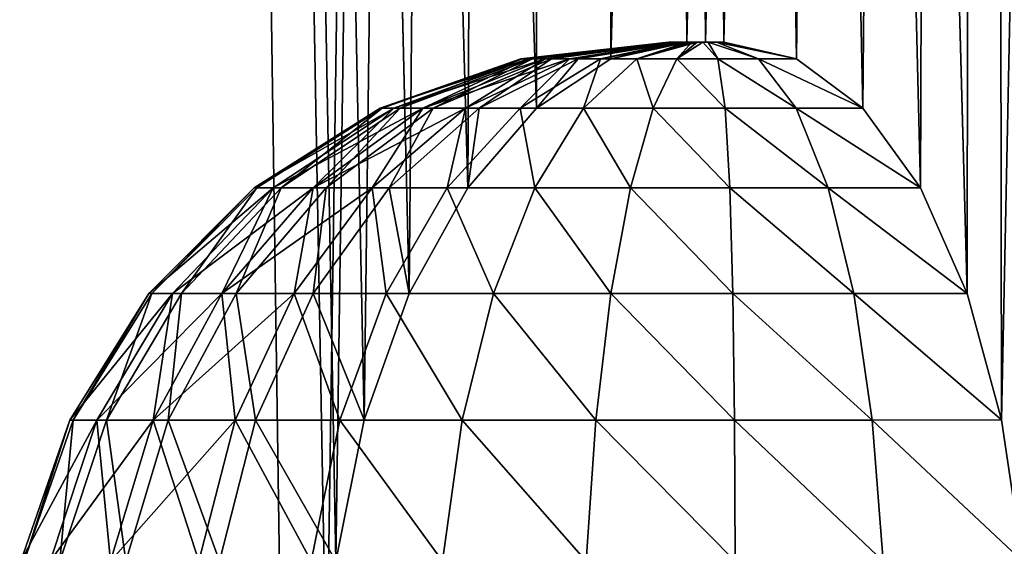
# Model space of a CAD drawing. Header units: millimetres. Extents: x -35 to 35, y -10 to 62.5.
# Tile 34 of 68: x 16.3 to 19, y -1.4 to 0.1. Entities that reach past the tile are written whole.
import ezdxf

# ---------------------------------------------------------------- set-up
doc = ezdxf.new("R2010")
doc.units = ezdxf.units.MM
doc.header["$LTSCALE"] = 65.185185
for name, color, linetype in [('2', 7, 'CONTINUOUS'), ('22', 7, 'CONTINUOUS'), ('24', 7, 'CONTINUOUS')]:
    doc.layers.add(name, color=color, linetype=linetype)

msp = doc.modelspace()

# ---------------------------------------------------------------- linework, layer by layer
at = {"layer": '2', "color": 7, "linetype": 'CONTINUOUS'}
for points in [[(16.4185, 40.5, -13.0933), (14.8492, -10, -14.8493), (14.8492, 40.5, -14.8492), (16.4185, 40.5, -13.0933)], [(16.065, -10, -13.5247), (14.8492, -10, -14.8493), (16.4185, 40.5, -13.0933), (16.065, -10, -13.5247)], [(14.8492, 40.5, 14.8492), (16.065, -10, 13.5246), (16.4185, 40.5, 13.0933), (14.8492, 40.5, 14.8492)], [(17.1631, -1.8, -12.1008), (16.065, -10, -13.5247), (16.4185, 40.5, -13.0933), (17.1631, -1.8, -12.1008)], [(16.065, -10, 13.5246), (17.1631, -10, 12.1008), (16.4185, 40.5, 13.0933), (16.065, -10, 13.5246)], [(17.7812, 40.5, -11.1727), (17.1631, -1.8, -12.1008), (16.4185, 40.5, -13.0933), (17.7812, 40.5, -11.1727)], [(17.2649, -1.0204, 11.9551), (17.3861, -0.6787, 11.7781), (16.4185, 40.5, 13.0933), (17.2649, -1.0204, 11.9551)], [(17.3861, -0.6787, 11.7781), (17.5445, -0.3932, 11.5408), (16.4185, 40.5, 13.0933), (17.3861, -0.6787, 11.7781)], [(16.4185, 40.5, 13.0933), (17.7299, -0.1784, 11.2539), (17.7812, 40.5, 11.1727), (16.4185, 40.5, 13.0933)], [(17.5445, -0.3932, 11.5408), (17.7299, -0.1784, 11.2539), (16.4185, 40.5, 13.0933), (17.5445, -0.3932, 11.5408)], [(17.1631, -10, 12.1008), (17.1631, -1.8, 12.1008), (16.4185, 40.5, 13.0933), (17.1631, -10, 12.1008)], [(17.1631, -1.8, 12.1008), (17.1888, -1.4014, 12.0642), (16.4185, 40.5, 13.0933), (17.1631, -1.8, 12.1008)], [(17.1888, -1.4014, 12.0642), (17.2649, -1.0204, 11.9551), (16.4185, 40.5, 13.0933), (17.1888, -1.4014, 12.0642)], [(17.1888, -1.4014, -12.0642), (17.1631, -1.8, -12.1008), (17.7812, 40.5, -11.1727), (17.1888, -1.4014, -12.0642)], [(17.2649, -1.0204, -11.9551), (17.1888, -1.4014, -12.0642), (17.7812, 40.5, -11.1727), (17.2649, -1.0204, -11.9551)], [(17.3861, -0.6787, -11.7781), (17.2649, -1.0204, -11.9551), (17.7812, 40.5, -11.1727), (17.3861, -0.6787, -11.7781)], [(17.5445, -0.3932, -11.5408), (17.3861, -0.6787, -11.7781), (17.7812, 40.5, -11.1727), (17.5445, -0.3932, -11.5408)], [(17.7299, -0.1784, -11.2539), (17.5445, -0.3932, -11.5408), (17.7812, 40.5, -11.1727), (17.7299, -0.1784, -11.2539)], [(17.9311, -0.0451, -10.9305), (17.7299, -0.1784, -11.2539), (17.7812, 40.5, -11.1727), (17.9311, -0.0451, -10.9305)], [(17.7299, -0.1784, 11.2539), (17.9311, -0.0451, 10.9305), (17.7812, 40.5, 11.1727), (17.7299, -0.1784, 11.2539)], [(18.9203, 40.5, -9.1116), (17.9311, -0.0451, -10.9305), (17.7812, 40.5, -11.1727), (18.9203, 40.5, -9.1116)], [(17.9311, -0.0451, 10.9305), (18.1363, 0, 10.5865), (17.7812, 40.5, 11.1727), (17.9311, -0.0451, 10.9305)], [(18.1363, 0, 10.5865), (18.1865, 0, 10.5), (17.7812, 40.5, 11.1727), (18.1363, 0, 10.5865)], [(18.1865, 0, 10.5), (18.2363, 0, 10.4133), (17.7812, 40.5, 11.1727), (18.1865, 0, 10.5)], [(18.2363, 0, 10.4133), (18.4316, -0.0451, 10.0636), (17.7812, 40.5, 11.1727), (18.2363, 0, 10.4133)], [(18.4316, -0.0451, 10.0636), (18.6111, -0.1784, 9.7276), (17.7812, 40.5, 11.1727), (18.4316, -0.0451, 10.0636)], [(18.6111, -0.1784, 9.7276), (18.7669, -0.3932, 9.4236), (17.7812, 40.5, 11.1727), (18.6111, -0.1784, 9.7276)], [(17.7812, 40.5, 11.1727), (18.8932, -0.6787, 9.1677), (18.9203, 40.5, 9.1116), (17.7812, 40.5, 11.1727)], [(18.7669, -0.3932, 9.4236), (18.8932, -0.6787, 9.1677), (17.7812, 40.5, 11.1727), (18.7669, -0.3932, 9.4236)], [(18.1363, 0, -10.5865), (17.9311, -0.0451, -10.9305), (18.9203, 40.5, -9.1116), (18.1363, 0, -10.5865)], [(18.1865, 0, -10.5), (18.1363, 0, -10.5865), (18.9203, 40.5, -9.1116), (18.1865, 0, -10.5)], [(18.2363, 0, -10.4133), (18.1865, 0, -10.5), (18.9203, 40.5, -9.1116), (18.2363, 0, -10.4133)], [(18.4316, -0.0451, -10.0636), (18.2363, 0, -10.4133), (18.9203, 40.5, -9.1116), (18.4316, -0.0451, -10.0636)], [(18.6111, -0.1784, -9.7276), (18.4316, -0.0451, -10.0636), (18.9203, 40.5, -9.1116), (18.6111, -0.1784, -9.7276)], [(18.7669, -0.3932, -9.4236), (18.6111, -0.1784, -9.7276), (18.9203, 40.5, -9.1116), (18.7669, -0.3932, -9.4236)], [(18.8932, -0.6787, -9.1677), (18.7669, -0.3932, -9.4236), (18.9203, 40.5, -9.1116), (18.8932, -0.6787, -9.1677)], [(18.8932, -0.6787, 9.1677), (18.9859, -1.0204, 8.9743), (18.9203, 40.5, 9.1116), (18.8932, -0.6787, 9.1677)], [(18.9859, -1.0204, -8.9743), (18.8932, -0.6787, -9.1677), (18.9203, 40.5, -9.1116), (18.9859, -1.0204, -8.9743)], [(18.9859, -1.0204, 8.9743), (19.0423, -1.4014, 8.8538), (18.9203, 40.5, 9.1116), (18.9859, -1.0204, 8.9743)], [(19.0423, -1.4014, 8.8538), (19.0611, -1.8, 8.8133), (18.9203, 40.5, 9.1116), (19.0423, -1.4014, 8.8538)], [(18.9203, 40.5, 9.1116), (19.7452, -10, 7.1504), (19.8215, 40.5, 6.9359), (18.9203, 40.5, 9.1116)], [(19.0611, -1.8, 8.8133), (19.7452, -10, 7.1504), (18.9203, 40.5, 9.1116), (19.0611, -1.8, 8.8133)], [(19.8215, 40.5, -6.9359), (18.9859, -1.0204, -8.9743), (18.9203, 40.5, -9.1116), (19.8215, 40.5, -6.9359)], [(19.0423, -1.4014, -8.8538), (18.9859, -1.0204, -8.9743), (19.8215, 40.5, -6.9359), (19.0423, -1.4014, -8.8538)]]:
    msp.add_3dface(points, dxfattribs=at)
at = {"layer": '22', "color": 7, "linetype": 'CONTINUOUS'}
for points in [[(18.0877, 0, 10.485), (18.0865, 0, 10.4999), (17.6875, -0.0451, 10.4609), (18.0877, 0, 10.485)], [(17.6875, -0.0451, 10.4609), (18.0865, 0, 10.4999), (17.6912, -0.0451, 10.5721), (17.6875, -0.0451, 10.4609)], [(17.7085, -0.0451, 10.3516), (18.0877, 0, 10.485), (17.6875, -0.0451, 10.4609), (17.7085, -0.0451, 10.3516)], [(18.0876, 0, 10.5148), (18.0909, 0, 10.5294), (17.6912, -0.0451, 10.5721), (18.0876, 0, 10.5148)], [(17.6912, -0.0451, 10.5721), (18.0909, 0, 10.5294), (17.7194, -0.0451, 10.6797), (17.6912, -0.0451, 10.5721)], [(18.0865, 0, 10.4999), (18.0876, 0, 10.5148), (17.6912, -0.0451, 10.5721), (18.0865, 0, 10.4999)], [(18.091, 0, 10.4705), (18.0877, 0, 10.485), (17.7085, -0.0451, 10.3516), (18.091, 0, 10.4705)], [(18.0964, 0, 10.4566), (18.091, 0, 10.4705), (17.7085, -0.0451, 10.3516), (18.0964, 0, 10.4566)], [(17.7531, -0.0451, 10.2497), (18.0964, 0, 10.4566), (17.7085, -0.0451, 10.3516), (17.7531, -0.0451, 10.2497)], [(18.0909, 0, 10.5294), (18.0964, 0, 10.5433), (17.7194, -0.0451, 10.6797), (18.0909, 0, 10.5294)], [(17.7194, -0.0451, 10.6797), (18.0964, 0, 10.5433), (17.7706, -0.0451, 10.7784), (17.7194, -0.0451, 10.6797)], [(17.819, -0.0451, 10.1602), (18.1039, 0, 10.4437), (17.7531, -0.0451, 10.2497), (17.819, -0.0451, 10.1602)], [(18.1039, 0, 10.4437), (18.0964, 0, 10.4566), (17.7531, -0.0451, 10.2497), (18.1039, 0, 10.4437)], [(18.0964, 0, 10.5433), (18.1038, 0, 10.5562), (17.7706, -0.0451, 10.7784), (18.0964, 0, 10.5433)], [(17.7706, -0.0451, 10.7784), (18.1038, 0, 10.5562), (17.8424, -0.0451, 10.8634), (17.7706, -0.0451, 10.7784)], [(18.1132, 0, 10.432), (18.1039, 0, 10.4437), (17.819, -0.0451, 10.1602), (18.1132, 0, 10.432)], [(17.9032, -0.0451, 10.0874), (18.1132, 0, 10.432), (17.819, -0.0451, 10.1602), (17.9032, -0.0451, 10.0874)], [(18.1038, 0, 10.5562), (18.1184, 0, 10.5732), (17.8424, -0.0451, 10.8634), (18.1038, 0, 10.5562)], [(18.1184, 0, 10.5732), (17.9311, -0.0451, 10.9305), (17.8424, -0.0451, 10.8634), (18.1184, 0, 10.5732)], [(18.1241, 0, 10.4219), (18.1132, 0, 10.432), (17.9032, -0.0451, 10.0874), (18.1241, 0, 10.4219)], [(18.1365, 0, 10.4134), (18.1241, 0, 10.4219), (17.9032, -0.0451, 10.0874), (18.1365, 0, 10.4134)], [(18.0013, -0.0451, 10.035), (18.1365, 0, 10.4134), (17.9032, -0.0451, 10.0874), (18.0013, -0.0451, 10.035)], [(18.1363, 0, 10.5865), (17.9311, -0.0451, 10.9305), (18.1184, 0, 10.5732), (18.1363, 0, 10.5865)], [(18.1499, 0, 10.4069), (18.1365, 0, 10.4134), (18.0013, -0.0451, 10.035), (18.1499, 0, 10.4069)], [(18.1086, -0.0451, 10.0056), (18.1499, 0, 10.4069), (18.0013, -0.0451, 10.035), (18.1086, -0.0451, 10.0056)], [(18.1642, 0, 10.4025), (18.1499, 0, 10.4069), (18.1086, -0.0451, 10.0056), (18.1642, 0, 10.4025)], [(18.1789, 0, 10.4003), (18.1642, 0, 10.4025), (18.1086, -0.0451, 10.0056), (18.1789, 0, 10.4003)], [(18.2197, -0.0451, 10.0006), (18.1789, 0, 10.4003), (18.1086, -0.0451, 10.0056), (18.2197, -0.0451, 10.0006)], [(18.1938, 0, 10.4003), (18.1789, 0, 10.4003), (18.2197, -0.0451, 10.0006), (18.1938, 0, 10.4003)], [(18.2158, 0, 10.4044), (18.1938, 0, 10.4003), (18.3292, -0.0451, 10.0202), (18.2158, 0, 10.4044)], [(18.3292, -0.0451, 10.0202), (18.1938, 0, 10.4003), (18.2197, -0.0451, 10.0006), (18.3292, -0.0451, 10.0202)], [(18.4316, -0.0451, 10.0636), (18.2363, 0, 10.4133), (18.2158, 0, 10.4044), (18.4316, -0.0451, 10.0636)], [(18.4316, -0.0451, 10.0636), (18.2158, 0, 10.4044), (18.3292, -0.0451, 10.0202), (18.4316, -0.0451, 10.0636)], [(17.3081, -0.1784, 10.4289), (17.6875, -0.0451, 10.4609), (17.3139, -0.1784, 10.6235), (17.3081, -0.1784, 10.4289)], [(17.3451, -0.1784, 10.2377), (17.7085, -0.0451, 10.3516), (17.3081, -0.1784, 10.4289), (17.3451, -0.1784, 10.2377)], [(17.7085, -0.0451, 10.3516), (17.6875, -0.0451, 10.4609), (17.3081, -0.1784, 10.4289), (17.7085, -0.0451, 10.3516)], [(17.6875, -0.0451, 10.4609), (17.6912, -0.0451, 10.5721), (17.3139, -0.1784, 10.6235), (17.6875, -0.0451, 10.4609)], [(17.3139, -0.1784, 10.6235), (17.6912, -0.0451, 10.5721), (17.3623, -0.1784, 10.8121), (17.3139, -0.1784, 10.6235)], [(17.4233, -0.1784, 10.0593), (17.7085, -0.0451, 10.3516), (17.3451, -0.1784, 10.2377), (17.4233, -0.1784, 10.0593)], [(17.6912, -0.0451, 10.5721), (17.7194, -0.0451, 10.6797), (17.3623, -0.1784, 10.8121), (17.6912, -0.0451, 10.5721)], [(17.3623, -0.1784, 10.8121), (17.7194, -0.0451, 10.6797), (17.451, -0.1784, 10.9855), (17.3623, -0.1784, 10.8121)], [(17.7531, -0.0451, 10.2497), (17.7085, -0.0451, 10.3516), (17.4233, -0.1784, 10.0593), (17.7531, -0.0451, 10.2497)], [(17.5387, -0.1784, 9.9025), (17.7531, -0.0451, 10.2497), (17.4233, -0.1784, 10.0593), (17.5387, -0.1784, 9.9025)], [(17.7194, -0.0451, 10.6797), (17.7706, -0.0451, 10.7784), (17.451, -0.1784, 10.9855), (17.7194, -0.0451, 10.6797)], [(17.451, -0.1784, 10.9855), (17.7706, -0.0451, 10.7784), (17.5755, -0.1784, 11.1352), (17.451, -0.1784, 10.9855)], [(17.819, -0.0451, 10.1602), (17.7531, -0.0451, 10.2497), (17.5387, -0.1784, 9.9025), (17.819, -0.0451, 10.1602)], [(17.6857, -0.1784, 9.7748), (17.819, -0.0451, 10.1602), (17.5387, -0.1784, 9.9025), (17.6857, -0.1784, 9.7748)], [(17.7706, -0.0451, 10.7784), (17.8424, -0.0451, 10.8634), (17.5755, -0.1784, 11.1352), (17.7706, -0.0451, 10.7784)], [(17.8424, -0.0451, 10.8634), (17.7299, -0.1784, 11.2539), (17.5755, -0.1784, 11.1352), (17.8424, -0.0451, 10.8634)], [(17.9032, -0.0451, 10.0874), (17.819, -0.0451, 10.1602), (17.6857, -0.1784, 9.7748), (17.9032, -0.0451, 10.0874)], [(17.8572, -0.1784, 9.6825), (17.9032, -0.0451, 10.0874), (17.6857, -0.1784, 9.7748), (17.8572, -0.1784, 9.6825)], [(17.9311, -0.0451, 10.9305), (17.7299, -0.1784, 11.2539), (17.8424, -0.0451, 10.8634), (17.9311, -0.0451, 10.9305)], [(18.0013, -0.0451, 10.035), (17.9032, -0.0451, 10.0874), (17.8572, -0.1784, 9.6825), (18.0013, -0.0451, 10.035)], [(18.0447, -0.1784, 9.6301), (18.0013, -0.0451, 10.035), (17.8572, -0.1784, 9.6825), (18.0447, -0.1784, 9.6301)], [(18.1086, -0.0451, 10.0056), (18.0013, -0.0451, 10.035), (18.0447, -0.1784, 9.6301), (18.1086, -0.0451, 10.0056)], [(18.2392, -0.1784, 9.6202), (18.1086, -0.0451, 10.0056), (18.0447, -0.1784, 9.6301), (18.2392, -0.1784, 9.6202)], [(18.2197, -0.0451, 10.0006), (18.1086, -0.0451, 10.0056), (18.2392, -0.1784, 9.6202), (18.2197, -0.0451, 10.0006)], [(18.3292, -0.0451, 10.0202), (18.2197, -0.0451, 10.0006), (18.4311, -0.1784, 9.6533), (18.3292, -0.0451, 10.0202)], [(18.4311, -0.1784, 9.6533), (18.2197, -0.0451, 10.0006), (18.2392, -0.1784, 9.6202), (18.4311, -0.1784, 9.6533)], [(18.6111, -0.1784, 9.7276), (18.4316, -0.0451, 10.0636), (18.3292, -0.0451, 10.0202), (18.6111, -0.1784, 9.7276)], [(18.6111, -0.1784, 9.7276), (18.3292, -0.0451, 10.0202), (18.4311, -0.1784, 9.6533), (18.6111, -0.1784, 9.7276)], [(16.9678, -0.3932, 10.3985), (17.3081, -0.1784, 10.4289), (16.9751, -0.3932, 10.6672), (16.9678, -0.3932, 10.3985)], [(17.0195, -0.3932, 10.1347), (17.3451, -0.1784, 10.2377), (16.9678, -0.3932, 10.3985), (17.0195, -0.3932, 10.1347)], [(17.3451, -0.1784, 10.2377), (17.3081, -0.1784, 10.4289), (16.9678, -0.3932, 10.3985), (17.3451, -0.1784, 10.2377)], [(16.9751, -0.3932, 10.6672), (17.3139, -0.1784, 10.6235), (17.0409, -0.3932, 10.9278), (16.9751, -0.3932, 10.6672)], [(17.3081, -0.1784, 10.4289), (17.3139, -0.1784, 10.6235), (16.9751, -0.3932, 10.6672), (17.3081, -0.1784, 10.4289)], [(17.1275, -0.3932, 9.8885), (17.3451, -0.1784, 10.2377), (17.0195, -0.3932, 10.1347), (17.1275, -0.3932, 9.8885)], [(17.3139, -0.1784, 10.6235), (17.3623, -0.1784, 10.8121), (17.0409, -0.3932, 10.9278), (17.3139, -0.1784, 10.6235)], [(17.0409, -0.3932, 10.9278), (17.3623, -0.1784, 10.8121), (17.162, -0.3932, 11.1677), (17.0409, -0.3932, 10.9278)], [(17.2866, -0.3932, 9.6719), (17.4233, -0.1784, 10.0593), (17.1275, -0.3932, 9.8885), (17.2866, -0.3932, 9.6719)], [(17.4233, -0.1784, 10.0593), (17.3451, -0.1784, 10.2377), (17.1275, -0.3932, 9.8885), (17.4233, -0.1784, 10.0593)], [(17.3623, -0.1784, 10.8121), (17.451, -0.1784, 10.9855), (17.162, -0.3932, 11.1677), (17.3623, -0.1784, 10.8121)], [(17.162, -0.3932, 11.1677), (17.451, -0.1784, 10.9855), (17.3326, -0.3932, 11.3754), (17.162, -0.3932, 11.1677)], [(17.4893, -0.3932, 9.4953), (17.5387, -0.1784, 9.9025), (17.2866, -0.3932, 9.6719), (17.4893, -0.3932, 9.4953)], [(17.5387, -0.1784, 9.9025), (17.4233, -0.1784, 10.0593), (17.2866, -0.3932, 9.6719), (17.5387, -0.1784, 9.9025)], [(17.5755, -0.1784, 11.1352), (17.5445, -0.3932, 11.5408), (17.3326, -0.3932, 11.3754), (17.5755, -0.1784, 11.1352)], [(17.451, -0.1784, 10.9855), (17.5755, -0.1784, 11.1352), (17.3326, -0.3932, 11.3754), (17.451, -0.1784, 10.9855)], [(17.7256, -0.3932, 9.3673), (17.6857, -0.1784, 9.7748), (17.4893, -0.3932, 9.4953), (17.7256, -0.3932, 9.3673)], [(17.6857, -0.1784, 9.7748), (17.5387, -0.1784, 9.9025), (17.4893, -0.3932, 9.4953), (17.6857, -0.1784, 9.7748)], [(17.7299, -0.1784, 11.2539), (17.5445, -0.3932, 11.5408), (17.5755, -0.1784, 11.1352), (17.7299, -0.1784, 11.2539)], [(17.8572, -0.1784, 9.6825), (17.6857, -0.1784, 9.7748), (17.7256, -0.3932, 9.3673), (17.8572, -0.1784, 9.6825)], [(17.9842, -0.3932, 9.2939), (17.8572, -0.1784, 9.6825), (17.7256, -0.3932, 9.3673), (17.9842, -0.3932, 9.2939)], [(18.0447, -0.1784, 9.6301), (17.8572, -0.1784, 9.6825), (17.9842, -0.3932, 9.2939), (18.0447, -0.1784, 9.6301)], [(18.2525, -0.3932, 9.2789), (18.0447, -0.1784, 9.6301), (17.9842, -0.3932, 9.2939), (18.2525, -0.3932, 9.2789)], [(18.2392, -0.1784, 9.6202), (18.0447, -0.1784, 9.6301), (18.2525, -0.3932, 9.2789), (18.2392, -0.1784, 9.6202)], [(18.4311, -0.1784, 9.6533), (18.2392, -0.1784, 9.6202), (18.5177, -0.3932, 9.3228), (18.4311, -0.1784, 9.6533)], [(18.5177, -0.3932, 9.3228), (18.2392, -0.1784, 9.6202), (18.2525, -0.3932, 9.2789), (18.5177, -0.3932, 9.3228)], [(18.7669, -0.3932, 9.4236), (18.6111, -0.1784, 9.7276), (18.4311, -0.1784, 9.6533), (18.7669, -0.3932, 9.4236)], [(18.7669, -0.3932, 9.4236), (18.4311, -0.1784, 9.6533), (18.5177, -0.3932, 9.3228), (18.7669, -0.3932, 9.4236)], [(16.6839, -0.6787, 10.3719), (16.9678, -0.3932, 10.3985), (16.692, -0.6787, 10.7018), (16.6839, -0.6787, 10.3719)], [(16.7478, -0.6787, 10.0481), (17.0195, -0.3932, 10.1347), (16.6839, -0.6787, 10.3719), (16.7478, -0.6787, 10.0481)], [(17.0195, -0.3932, 10.1347), (16.9678, -0.3932, 10.3985), (16.6839, -0.6787, 10.3719), (17.0195, -0.3932, 10.1347)], [(16.692, -0.6787, 10.7018), (16.9751, -0.3932, 10.6672), (16.7717, -0.6787, 11.022), (16.692, -0.6787, 10.7018)], [(16.9678, -0.3932, 10.3985), (16.9751, -0.3932, 10.6672), (16.692, -0.6787, 10.7018), (16.9678, -0.3932, 10.3985)], [(16.8805, -0.6787, 9.746), (17.0195, -0.3932, 10.1347), (16.7478, -0.6787, 10.0481), (16.8805, -0.6787, 9.746)], [(16.7717, -0.6787, 11.022), (17.0409, -0.3932, 10.9278), (16.9191, -0.6787, 11.3173), (16.7717, -0.6787, 11.022)], [(16.9751, -0.3932, 10.6672), (17.0409, -0.3932, 10.9278), (16.7717, -0.6787, 11.022), (16.9751, -0.3932, 10.6672)], [(17.0758, -0.6787, 9.48), (17.1275, -0.3932, 9.8885), (16.8805, -0.6787, 9.746), (17.0758, -0.6787, 9.48)], [(17.1275, -0.3932, 9.8885), (17.0195, -0.3932, 10.1347), (16.8805, -0.6787, 9.746), (17.1275, -0.3932, 9.8885)], [(16.9191, -0.6787, 11.3173), (17.162, -0.3932, 11.1677), (17.1273, -0.6787, 11.5734), (16.9191, -0.6787, 11.3173)], [(17.0409, -0.3932, 10.9278), (17.162, -0.3932, 11.1677), (16.9191, -0.6787, 11.3173), (17.0409, -0.3932, 10.9278)], [(17.3243, -0.6787, 9.2628), (17.2866, -0.3932, 9.6719), (17.0758, -0.6787, 9.48), (17.3243, -0.6787, 9.2628)], [(17.2866, -0.3932, 9.6719), (17.1275, -0.3932, 9.8885), (17.0758, -0.6787, 9.48), (17.2866, -0.3932, 9.6719)], [(17.3326, -0.3932, 11.3754), (17.3861, -0.6787, 11.7781), (17.1273, -0.6787, 11.5734), (17.3326, -0.3932, 11.3754)], [(17.162, -0.3932, 11.1677), (17.3326, -0.3932, 11.3754), (17.1273, -0.6787, 11.5734), (17.162, -0.3932, 11.1677)], [(17.4893, -0.3932, 9.4953), (17.2866, -0.3932, 9.6719), (17.3243, -0.6787, 9.2628), (17.4893, -0.3932, 9.4953)], [(17.614, -0.6787, 9.1048), (17.4893, -0.3932, 9.4953), (17.3243, -0.6787, 9.2628), (17.614, -0.6787, 9.1048)], [(17.5445, -0.3932, 11.5408), (17.3861, -0.6787, 11.7781), (17.3326, -0.3932, 11.3754), (17.5445, -0.3932, 11.5408)], [(17.7256, -0.3932, 9.3673), (17.4893, -0.3932, 9.4953), (17.614, -0.6787, 9.1048), (17.7256, -0.3932, 9.3673)], [(17.9312, -0.6787, 9.0137), (17.7256, -0.3932, 9.3673), (17.614, -0.6787, 9.1048), (17.9312, -0.6787, 9.0137)], [(17.9842, -0.3932, 9.2939), (17.7256, -0.3932, 9.3673), (17.9312, -0.6787, 9.0137), (17.9842, -0.3932, 9.2939)], [(18.2606, -0.6787, 8.9938), (17.9842, -0.3932, 9.2939), (17.9312, -0.6787, 9.0137), (18.2606, -0.6787, 8.9938)], [(18.2525, -0.3932, 9.2789), (17.9842, -0.3932, 9.2939), (18.2606, -0.6787, 8.9938), (18.2525, -0.3932, 9.2789)], [(18.5865, -0.6787, 9.0459), (18.2525, -0.3932, 9.2789), (18.2606, -0.6787, 8.9938), (18.5865, -0.6787, 9.0459)], [(18.5177, -0.3932, 9.3228), (18.2525, -0.3932, 9.2789), (18.5865, -0.6787, 9.0459), (18.5177, -0.3932, 9.3228)], [(18.8932, -0.6787, 9.1677), (18.7669, -0.3932, 9.4236), (18.5177, -0.3932, 9.3228), (18.8932, -0.6787, 9.1677)], [(18.8932, -0.6787, 9.1677), (18.5177, -0.3932, 9.3228), (18.5865, -0.6787, 9.0459), (18.8932, -0.6787, 9.1677)], [(16.7478, -0.6787, 10.0481), (16.6839, -0.6787, 10.3719), (16.4705, -1.0205, 10.3512), (16.7478, -0.6787, 10.0481)], [(16.5436, -1.0205, 9.9827), (16.7478, -0.6787, 10.0481), (16.4705, -1.0205, 10.3512), (16.5436, -1.0205, 9.9827)], [(16.4705, -1.0205, 10.3512), (16.6839, -0.6787, 10.3719), (16.4791, -1.0205, 10.7267), (16.4705, -1.0205, 10.3512)], [(16.4791, -1.0205, 10.7267), (16.692, -0.6787, 10.7018), (16.5688, -1.0205, 11.0915), (16.4791, -1.0205, 10.7267)], [(16.6839, -0.6787, 10.3719), (16.692, -0.6787, 10.7018), (16.4791, -1.0205, 10.7267), (16.6839, -0.6787, 10.3719)], [(16.6949, -1.0205, 9.6388), (16.7478, -0.6787, 10.0481), (16.5436, -1.0205, 9.9827), (16.6949, -1.0205, 9.6388)], [(16.5688, -1.0205, 11.0915), (16.7717, -0.6787, 11.022), (16.7356, -1.0205, 11.4282), (16.5688, -1.0205, 11.0915)], [(16.692, -0.6787, 10.7018), (16.7717, -0.6787, 11.022), (16.5688, -1.0205, 11.0915), (16.692, -0.6787, 10.7018)], [(16.917, -1.0205, 9.3359), (16.8805, -0.6787, 9.746), (16.6949, -1.0205, 9.6388), (16.917, -1.0205, 9.3359)], [(16.8805, -0.6787, 9.746), (16.7478, -0.6787, 10.0481), (16.6949, -1.0205, 9.6388), (16.8805, -0.6787, 9.746)], [(16.7356, -1.0205, 11.4282), (16.9191, -0.6787, 11.3173), (16.9713, -1.0205, 11.7207), (16.7356, -1.0205, 11.4282)], [(16.7717, -0.6787, 11.022), (16.9191, -0.6787, 11.3173), (16.7356, -1.0205, 11.4282), (16.7717, -0.6787, 11.022)], [(17.0758, -0.6787, 9.48), (16.8805, -0.6787, 9.746), (16.917, -1.0205, 9.3359), (17.0758, -0.6787, 9.48)], [(17.1996, -1.0205, 9.0883), (17.0758, -0.6787, 9.48), (16.917, -1.0205, 9.3359), (17.1996, -1.0205, 9.0883)], [(16.9191, -0.6787, 11.3173), (17.1273, -0.6787, 11.5734), (16.9713, -1.0205, 11.7207), (16.9191, -0.6787, 11.3173)], [(17.1273, -0.6787, 11.5734), (17.2649, -1.0204, 11.9551), (16.9713, -1.0205, 11.7207), (17.1273, -0.6787, 11.5734)], [(17.3243, -0.6787, 9.2628), (17.0758, -0.6787, 9.48), (17.1996, -1.0205, 9.0883), (17.3243, -0.6787, 9.2628)], [(17.3861, -0.6787, 11.7781), (17.2649, -1.0204, 11.9551), (17.1273, -0.6787, 11.5734), (17.3861, -0.6787, 11.7781)], [(17.5292, -1.0205, 8.9079), (17.3243, -0.6787, 9.2628), (17.1996, -1.0205, 9.0883), (17.5292, -1.0205, 8.9079)], [(17.614, -0.6787, 9.1048), (17.3243, -0.6787, 9.2628), (17.5292, -1.0205, 8.9079), (17.614, -0.6787, 9.1048)], [(17.89, -1.0205, 8.8033), (17.614, -0.6787, 9.1048), (17.5292, -1.0205, 8.9079), (17.89, -1.0205, 8.8033)], [(17.9312, -0.6787, 9.0137), (17.614, -0.6787, 9.1048), (17.89, -1.0205, 8.8033), (17.9312, -0.6787, 9.0137)], [(18.2649, -1.0205, 8.7793), (17.9312, -0.6787, 9.0137), (17.89, -1.0205, 8.8033), (18.2649, -1.0205, 8.7793)], [(18.2606, -0.6787, 8.9938), (17.9312, -0.6787, 9.0137), (18.2649, -1.0205, 8.7793), (18.2606, -0.6787, 8.9938)], [(18.5865, -0.6787, 9.0459), (18.2606, -0.6787, 8.9938), (18.6361, -1.0205, 8.8372), (18.5865, -0.6787, 9.0459)], [(18.6361, -1.0205, 8.8372), (18.2606, -0.6787, 8.9938), (18.2649, -1.0205, 8.7793), (18.6361, -1.0205, 8.8372)], [(18.9859, -1.0204, 8.9743), (18.8932, -0.6787, 9.1677), (18.5865, -0.6787, 9.0459), (18.9859, -1.0204, 8.9743)], [(18.9859, -1.0204, 8.9743), (18.5865, -0.6787, 9.0459), (18.6361, -1.0205, 8.8372), (18.9859, -1.0204, 8.9743)], [(16.5436, -1.0205, 9.9827), (16.4705, -1.0205, 10.3512), (16.3383, -1.4014, 10.338), (16.5436, -1.0205, 9.9827)], [(16.4171, -1.4014, 9.942), (16.5436, -1.0205, 9.9827), (16.3383, -1.4014, 10.338), (16.4171, -1.4014, 9.942)], [(16.3383, -1.4014, 10.338), (16.4705, -1.0205, 10.3512), (16.347, -1.4014, 10.7417), (16.3383, -1.4014, 10.338)], [(16.4705, -1.0205, 10.3512), (16.4791, -1.0205, 10.7267), (16.347, -1.4014, 10.7417), (16.4705, -1.0205, 10.3512)], [(16.347, -1.4014, 10.7417), (16.4791, -1.0205, 10.7267), (16.4429, -1.4014, 11.134), (16.347, -1.4014, 10.7417)], [(16.5798, -1.4014, 9.5723), (16.5436, -1.0205, 9.9827), (16.4171, -1.4014, 9.942), (16.5798, -1.4014, 9.5723)], [(16.4791, -1.0205, 10.7267), (16.5688, -1.0205, 11.0915), (16.4429, -1.4014, 11.134), (16.4791, -1.0205, 10.7267)], [(16.4429, -1.4014, 11.134), (16.5688, -1.0205, 11.0915), (16.6214, -1.4014, 11.4962), (16.4429, -1.4014, 11.134)], [(16.6949, -1.0205, 9.6388), (16.5436, -1.0205, 9.9827), (16.5798, -1.4014, 9.5723), (16.6949, -1.0205, 9.6388)], [(16.5688, -1.0205, 11.0915), (16.7356, -1.0205, 11.4282), (16.6214, -1.4014, 11.4962), (16.5688, -1.0205, 11.0915)], [(16.8186, -1.4014, 9.2467), (16.6949, -1.0205, 9.6388), (16.5798, -1.4014, 9.5723), (16.8186, -1.4014, 9.2467)], [(16.6214, -1.4014, 11.4962), (16.7356, -1.0205, 11.4282), (16.874, -1.4014, 11.8113), (16.6214, -1.4014, 11.4962)], [(16.917, -1.0205, 9.3359), (16.6949, -1.0205, 9.6388), (16.8186, -1.4014, 9.2467), (16.917, -1.0205, 9.3359)], [(16.7356, -1.0205, 11.4282), (16.9713, -1.0205, 11.7207), (16.874, -1.4014, 11.8113), (16.7356, -1.0205, 11.4282)], [(17.1221, -1.4014, 8.9804), (16.917, -1.0205, 9.3359), (16.8186, -1.4014, 9.2467), (17.1221, -1.4014, 8.9804)], [(16.9713, -1.0205, 11.7207), (17.1888, -1.4014, 12.0642), (16.874, -1.4014, 11.8113), (16.9713, -1.0205, 11.7207)], [(17.1996, -1.0205, 9.0883), (16.917, -1.0205, 9.3359), (17.1221, -1.4014, 8.9804), (17.1996, -1.0205, 9.0883)], [(17.2649, -1.0204, 11.9551), (17.1888, -1.4014, 12.0642), (16.9713, -1.0205, 11.7207), (17.2649, -1.0204, 11.9551)], [(17.4761, -1.4014, 8.7861), (17.1996, -1.0205, 9.0883), (17.1221, -1.4014, 8.9804), (17.4761, -1.4014, 8.7861)], [(17.5292, -1.0205, 8.9079), (17.1996, -1.0205, 9.0883), (17.4761, -1.4014, 8.7861), (17.5292, -1.0205, 8.9079)], [(17.8638, -1.4014, 8.673), (17.5292, -1.0205, 8.9079), (17.4761, -1.4014, 8.7861), (17.8638, -1.4014, 8.673)], [(17.89, -1.0205, 8.8033), (17.5292, -1.0205, 8.9079), (17.8638, -1.4014, 8.673), (17.89, -1.0205, 8.8033)], [(18.2667, -1.4014, 8.6464), (17.89, -1.0205, 8.8033), (17.8638, -1.4014, 8.673), (18.2667, -1.4014, 8.6464)], [(18.2649, -1.0205, 8.7793), (17.89, -1.0205, 8.8033), (18.2667, -1.4014, 8.6464), (18.2649, -1.0205, 8.7793)], [(18.6361, -1.0205, 8.8372), (18.2649, -1.0205, 8.7793), (18.6659, -1.4014, 8.7077), (18.6361, -1.0205, 8.8372)], [(18.6659, -1.4014, 8.7077), (18.2649, -1.0205, 8.7793), (18.2667, -1.4014, 8.6464), (18.6659, -1.4014, 8.7077)], [(19.0423, -1.4014, 8.8538), (18.9859, -1.0204, 8.9743), (18.6361, -1.0205, 8.8372), (19.0423, -1.4014, 8.8538)], [(19.0423, -1.4014, 8.8538), (18.6361, -1.0205, 8.8372), (18.6659, -1.4014, 8.7077), (19.0423, -1.4014, 8.8538)]]:
    msp.add_3dface(points, dxfattribs=at)
at = {"layer": '24', "color": 7, "linetype": 'CONTINUOUS'}
for points in [[(17.6912, -0.0451, -10.5721), (18.0865, 0, -10.4999), (17.6875, -0.0451, -10.4609), (17.6912, -0.0451, -10.5721)], [(18.0865, 0, -10.4999), (18.0877, 0, -10.485), (17.6875, -0.0451, -10.4609), (18.0865, 0, -10.4999)], [(17.6875, -0.0451, -10.4609), (18.091, 0, -10.4705), (17.7085, -0.0451, -10.3516), (17.6875, -0.0451, -10.4609)], [(18.0877, 0, -10.485), (18.091, 0, -10.4705), (17.6875, -0.0451, -10.4609), (18.0877, 0, -10.485)], [(17.7194, -0.0451, -10.6797), (18.0876, 0, -10.5148), (17.6912, -0.0451, -10.5721), (17.7194, -0.0451, -10.6797)], [(18.0876, 0, -10.5148), (18.0865, 0, -10.4999), (17.6912, -0.0451, -10.5721), (18.0876, 0, -10.5148)], [(17.7085, -0.0451, -10.3516), (18.0964, 0, -10.4566), (17.7531, -0.0451, -10.2497), (17.7085, -0.0451, -10.3516)], [(18.091, 0, -10.4705), (18.0964, 0, -10.4566), (17.7085, -0.0451, -10.3516), (18.091, 0, -10.4705)], [(17.7706, -0.0451, -10.7784), (18.0964, 0, -10.5433), (17.7194, -0.0451, -10.6797), (17.7706, -0.0451, -10.7784)], [(18.0964, 0, -10.5433), (18.0909, 0, -10.5294), (17.7194, -0.0451, -10.6797), (18.0964, 0, -10.5433)], [(18.0909, 0, -10.5294), (18.0876, 0, -10.5148), (17.7194, -0.0451, -10.6797), (18.0909, 0, -10.5294)], [(17.7531, -0.0451, -10.2497), (18.1039, 0, -10.4437), (17.819, -0.0451, -10.1602), (17.7531, -0.0451, -10.2497)], [(18.0964, 0, -10.4566), (18.1039, 0, -10.4437), (17.7531, -0.0451, -10.2497), (18.0964, 0, -10.4566)], [(17.8424, -0.0451, -10.8634), (18.1038, 0, -10.5562), (17.7706, -0.0451, -10.7784), (17.8424, -0.0451, -10.8634)], [(18.1038, 0, -10.5562), (18.0964, 0, -10.5433), (17.7706, -0.0451, -10.7784), (18.1038, 0, -10.5562)], [(18.1039, 0, -10.4437), (18.1132, 0, -10.432), (17.819, -0.0451, -10.1602), (18.1039, 0, -10.4437)], [(17.819, -0.0451, -10.1602), (18.1241, 0, -10.4219), (17.9032, -0.0451, -10.0874), (17.819, -0.0451, -10.1602)], [(18.1132, 0, -10.432), (18.1241, 0, -10.4219), (17.819, -0.0451, -10.1602), (18.1132, 0, -10.432)], [(18.1184, 0, -10.5732), (18.1038, 0, -10.5562), (17.8424, -0.0451, -10.8634), (18.1184, 0, -10.5732)], [(17.9311, -0.0451, -10.9305), (18.1184, 0, -10.5732), (17.8424, -0.0451, -10.8634), (17.9311, -0.0451, -10.9305)], [(17.9032, -0.0451, -10.0874), (18.1365, 0, -10.4134), (18.0013, -0.0451, -10.035), (17.9032, -0.0451, -10.0874)], [(18.1241, 0, -10.4219), (18.1365, 0, -10.4134), (17.9032, -0.0451, -10.0874), (18.1241, 0, -10.4219)], [(17.9311, -0.0451, -10.9305), (18.1363, 0, -10.5865), (18.1184, 0, -10.5732), (17.9311, -0.0451, -10.9305)], [(18.1365, 0, -10.4134), (18.1499, 0, -10.4069), (18.0013, -0.0451, -10.035), (18.1365, 0, -10.4134)], [(18.0013, -0.0451, -10.035), (18.1642, 0, -10.4025), (18.1086, -0.0451, -10.0056), (18.0013, -0.0451, -10.035)], [(18.1499, 0, -10.4069), (18.1642, 0, -10.4025), (18.0013, -0.0451, -10.035), (18.1499, 0, -10.4069)], [(18.1086, -0.0451, -10.0056), (18.1789, 0, -10.4003), (18.2197, -0.0451, -10.0006), (18.1086, -0.0451, -10.0056)], [(18.1642, 0, -10.4025), (18.1789, 0, -10.4003), (18.1086, -0.0451, -10.0056), (18.1642, 0, -10.4025)], [(18.1789, 0, -10.4003), (18.1938, 0, -10.4003), (18.2197, -0.0451, -10.0006), (18.1789, 0, -10.4003)], [(18.2197, -0.0451, -10.0006), (18.1938, 0, -10.4003), (18.3292, -0.0451, -10.0202), (18.2197, -0.0451, -10.0006)], [(18.1938, 0, -10.4003), (18.2158, 0, -10.4044), (18.3292, -0.0451, -10.0202), (18.1938, 0, -10.4003)], [(18.2363, 0, -10.4133), (18.4316, -0.0451, -10.0636), (18.2158, 0, -10.4044), (18.2363, 0, -10.4133)], [(18.2158, 0, -10.4044), (18.4316, -0.0451, -10.0636), (18.3292, -0.0451, -10.0202), (18.2158, 0, -10.4044)], [(17.3139, -0.1784, -10.6235), (17.6875, -0.0451, -10.4609), (17.3081, -0.1784, -10.4289), (17.3139, -0.1784, -10.6235)], [(17.6875, -0.0451, -10.4609), (17.7085, -0.0451, -10.3516), (17.3081, -0.1784, -10.4289), (17.6875, -0.0451, -10.4609)], [(17.3081, -0.1784, -10.4289), (17.7085, -0.0451, -10.3516), (17.3451, -0.1784, -10.2377), (17.3081, -0.1784, -10.4289)], [(17.6912, -0.0451, -10.5721), (17.6875, -0.0451, -10.4609), (17.3139, -0.1784, -10.6235), (17.6912, -0.0451, -10.5721)], [(17.3623, -0.1784, -10.8121), (17.6912, -0.0451, -10.5721), (17.3139, -0.1784, -10.6235), (17.3623, -0.1784, -10.8121)], [(17.7085, -0.0451, -10.3516), (17.7531, -0.0451, -10.2497), (17.3451, -0.1784, -10.2377), (17.7085, -0.0451, -10.3516)], [(17.3451, -0.1784, -10.2377), (17.7531, -0.0451, -10.2497), (17.4233, -0.1784, -10.0593), (17.3451, -0.1784, -10.2377)], [(17.7194, -0.0451, -10.6797), (17.6912, -0.0451, -10.5721), (17.3623, -0.1784, -10.8121), (17.7194, -0.0451, -10.6797)], [(17.451, -0.1784, -10.9855), (17.7194, -0.0451, -10.6797), (17.3623, -0.1784, -10.8121), (17.451, -0.1784, -10.9855)], [(17.4233, -0.1784, -10.0593), (17.819, -0.0451, -10.1602), (17.5387, -0.1784, -9.9025), (17.4233, -0.1784, -10.0593)], [(17.7531, -0.0451, -10.2497), (17.819, -0.0451, -10.1602), (17.4233, -0.1784, -10.0593), (17.7531, -0.0451, -10.2497)], [(17.7706, -0.0451, -10.7784), (17.7194, -0.0451, -10.6797), (17.451, -0.1784, -10.9855), (17.7706, -0.0451, -10.7784)], [(17.5755, -0.1784, -11.1352), (17.7706, -0.0451, -10.7784), (17.451, -0.1784, -10.9855), (17.5755, -0.1784, -11.1352)], [(17.5387, -0.1784, -9.9025), (17.819, -0.0451, -10.1602), (17.6857, -0.1784, -9.7748), (17.5387, -0.1784, -9.9025)], [(17.7299, -0.1784, -11.2539), (17.8424, -0.0451, -10.8634), (17.5755, -0.1784, -11.1352), (17.7299, -0.1784, -11.2539)], [(17.8424, -0.0451, -10.8634), (17.7706, -0.0451, -10.7784), (17.5755, -0.1784, -11.1352), (17.8424, -0.0451, -10.8634)], [(17.6857, -0.1784, -9.7748), (17.9032, -0.0451, -10.0874), (17.8572, -0.1784, -9.6825), (17.6857, -0.1784, -9.7748)], [(17.819, -0.0451, -10.1602), (17.9032, -0.0451, -10.0874), (17.6857, -0.1784, -9.7748), (17.819, -0.0451, -10.1602)], [(17.7299, -0.1784, -11.2539), (17.9311, -0.0451, -10.9305), (17.8424, -0.0451, -10.8634), (17.7299, -0.1784, -11.2539)], [(17.8572, -0.1784, -9.6825), (18.0013, -0.0451, -10.035), (18.0447, -0.1784, -9.6301), (17.8572, -0.1784, -9.6825)], [(17.9032, -0.0451, -10.0874), (18.0013, -0.0451, -10.035), (17.8572, -0.1784, -9.6825), (17.9032, -0.0451, -10.0874)], [(18.0013, -0.0451, -10.035), (18.1086, -0.0451, -10.0056), (18.0447, -0.1784, -9.6301), (18.0013, -0.0451, -10.035)], [(18.0447, -0.1784, -9.6301), (18.1086, -0.0451, -10.0056), (18.2392, -0.1784, -9.6202), (18.0447, -0.1784, -9.6301)], [(18.1086, -0.0451, -10.0056), (18.2197, -0.0451, -10.0006), (18.2392, -0.1784, -9.6202), (18.1086, -0.0451, -10.0056)], [(18.2392, -0.1784, -9.6202), (18.2197, -0.0451, -10.0006), (18.4311, -0.1784, -9.6533), (18.2392, -0.1784, -9.6202)], [(18.2197, -0.0451, -10.0006), (18.3292, -0.0451, -10.0202), (18.4311, -0.1784, -9.6533), (18.2197, -0.0451, -10.0006)], [(18.4316, -0.0451, -10.0636), (18.6111, -0.1784, -9.7276), (18.3292, -0.0451, -10.0202), (18.4316, -0.0451, -10.0636)], [(18.3292, -0.0451, -10.0202), (18.6111, -0.1784, -9.7276), (18.4311, -0.1784, -9.6533), (18.3292, -0.0451, -10.0202)], [(16.9678, -0.3932, -10.3985), (17.3451, -0.1784, -10.2377), (17.0195, -0.3932, -10.1347), (16.9678, -0.3932, -10.3985)], [(16.9751, -0.3932, -10.6672), (17.3081, -0.1784, -10.4289), (16.9678, -0.3932, -10.3985), (16.9751, -0.3932, -10.6672)], [(17.3081, -0.1784, -10.4289), (17.3451, -0.1784, -10.2377), (16.9678, -0.3932, -10.3985), (17.3081, -0.1784, -10.4289)], [(17.0409, -0.3932, -10.9278), (17.3139, -0.1784, -10.6235), (16.9751, -0.3932, -10.6672), (17.0409, -0.3932, -10.9278)], [(17.3139, -0.1784, -10.6235), (17.3081, -0.1784, -10.4289), (16.9751, -0.3932, -10.6672), (17.3139, -0.1784, -10.6235)], [(17.0195, -0.3932, -10.1347), (17.4233, -0.1784, -10.0593), (17.1275, -0.3932, -9.8885), (17.0195, -0.3932, -10.1347)], [(17.3451, -0.1784, -10.2377), (17.4233, -0.1784, -10.0593), (17.0195, -0.3932, -10.1347), (17.3451, -0.1784, -10.2377)], [(17.162, -0.3932, -11.1677), (17.3623, -0.1784, -10.8121), (17.0409, -0.3932, -10.9278), (17.162, -0.3932, -11.1677)], [(17.3623, -0.1784, -10.8121), (17.3139, -0.1784, -10.6235), (17.0409, -0.3932, -10.9278), (17.3623, -0.1784, -10.8121)], [(17.1275, -0.3932, -9.8885), (17.5387, -0.1784, -9.9025), (17.2866, -0.3932, -9.6719), (17.1275, -0.3932, -9.8885)], [(17.4233, -0.1784, -10.0593), (17.5387, -0.1784, -9.9025), (17.1275, -0.3932, -9.8885), (17.4233, -0.1784, -10.0593)], [(17.451, -0.1784, -10.9855), (17.3623, -0.1784, -10.8121), (17.162, -0.3932, -11.1677), (17.451, -0.1784, -10.9855)], [(17.3326, -0.3932, -11.3754), (17.451, -0.1784, -10.9855), (17.162, -0.3932, -11.1677), (17.3326, -0.3932, -11.3754)], [(17.2866, -0.3932, -9.6719), (17.5387, -0.1784, -9.9025), (17.4893, -0.3932, -9.4953), (17.2866, -0.3932, -9.6719)], [(17.5755, -0.1784, -11.1352), (17.451, -0.1784, -10.9855), (17.3326, -0.3932, -11.3754), (17.5755, -0.1784, -11.1352)], [(17.5445, -0.3932, -11.5408), (17.5755, -0.1784, -11.1352), (17.3326, -0.3932, -11.3754), (17.5445, -0.3932, -11.5408)], [(17.5387, -0.1784, -9.9025), (17.6857, -0.1784, -9.7748), (17.4893, -0.3932, -9.4953), (17.5387, -0.1784, -9.9025)], [(17.4893, -0.3932, -9.4953), (17.6857, -0.1784, -9.7748), (17.7256, -0.3932, -9.3673), (17.4893, -0.3932, -9.4953)], [(17.5445, -0.3932, -11.5408), (17.7299, -0.1784, -11.2539), (17.5755, -0.1784, -11.1352), (17.5445, -0.3932, -11.5408)], [(17.6857, -0.1784, -9.7748), (17.8572, -0.1784, -9.6825), (17.7256, -0.3932, -9.3673), (17.6857, -0.1784, -9.7748)], [(17.7256, -0.3932, -9.3673), (17.8572, -0.1784, -9.6825), (17.9842, -0.3932, -9.2939), (17.7256, -0.3932, -9.3673)], [(17.8572, -0.1784, -9.6825), (18.0447, -0.1784, -9.6301), (17.9842, -0.3932, -9.2939), (17.8572, -0.1784, -9.6825)], [(17.9842, -0.3932, -9.2939), (18.0447, -0.1784, -9.6301), (18.2525, -0.3932, -9.2789), (17.9842, -0.3932, -9.2939)], [(18.0447, -0.1784, -9.6301), (18.2392, -0.1784, -9.6202), (18.2525, -0.3932, -9.2789), (18.0447, -0.1784, -9.6301)], [(18.2525, -0.3932, -9.2789), (18.2392, -0.1784, -9.6202), (18.5177, -0.3932, -9.3228), (18.2525, -0.3932, -9.2789)], [(18.2392, -0.1784, -9.6202), (18.4311, -0.1784, -9.6533), (18.5177, -0.3932, -9.3228), (18.2392, -0.1784, -9.6202)], [(18.4311, -0.1784, -9.6533), (18.7669, -0.3932, -9.4236), (18.5177, -0.3932, -9.3228), (18.4311, -0.1784, -9.6533)], [(18.6111, -0.1784, -9.7276), (18.7669, -0.3932, -9.4236), (18.4311, -0.1784, -9.6533), (18.6111, -0.1784, -9.7276)], [(16.6839, -0.6787, -10.3719), (17.0195, -0.3932, -10.1347), (16.7478, -0.6787, -10.0481), (16.6839, -0.6787, -10.3719)], [(16.692, -0.6787, -10.7018), (16.9678, -0.3932, -10.3985), (16.6839, -0.6787, -10.3719), (16.692, -0.6787, -10.7018)], [(16.9678, -0.3932, -10.3985), (17.0195, -0.3932, -10.1347), (16.6839, -0.6787, -10.3719), (16.9678, -0.3932, -10.3985)], [(16.7717, -0.6787, -11.022), (16.9751, -0.3932, -10.6672), (16.692, -0.6787, -10.7018), (16.7717, -0.6787, -11.022)], [(16.9751, -0.3932, -10.6672), (16.9678, -0.3932, -10.3985), (16.692, -0.6787, -10.7018), (16.9751, -0.3932, -10.6672)], [(17.0195, -0.3932, -10.1347), (17.1275, -0.3932, -9.8885), (16.7478, -0.6787, -10.0481), (17.0195, -0.3932, -10.1347)], [(16.7478, -0.6787, -10.0481), (17.1275, -0.3932, -9.8885), (16.8805, -0.6787, -9.746), (16.7478, -0.6787, -10.0481)], [(16.9191, -0.6787, -11.3173), (17.0409, -0.3932, -10.9278), (16.7717, -0.6787, -11.022), (16.9191, -0.6787, -11.3173)], [(17.0409, -0.3932, -10.9278), (16.9751, -0.3932, -10.6672), (16.7717, -0.6787, -11.022), (17.0409, -0.3932, -10.9278)], [(17.1275, -0.3932, -9.8885), (17.2866, -0.3932, -9.6719), (16.8805, -0.6787, -9.746), (17.1275, -0.3932, -9.8885)], [(16.8805, -0.6787, -9.746), (17.2866, -0.3932, -9.6719), (17.0758, -0.6787, -9.48), (16.8805, -0.6787, -9.746)], [(17.1273, -0.6787, -11.5734), (17.162, -0.3932, -11.1677), (16.9191, -0.6787, -11.3173), (17.1273, -0.6787, -11.5734)], [(17.162, -0.3932, -11.1677), (17.0409, -0.3932, -10.9278), (16.9191, -0.6787, -11.3173), (17.162, -0.3932, -11.1677)], [(17.0758, -0.6787, -9.48), (17.2866, -0.3932, -9.6719), (17.3243, -0.6787, -9.2628), (17.0758, -0.6787, -9.48)], [(17.3326, -0.3932, -11.3754), (17.162, -0.3932, -11.1677), (17.1273, -0.6787, -11.5734), (17.3326, -0.3932, -11.3754)], [(17.3861, -0.6787, -11.7781), (17.3326, -0.3932, -11.3754), (17.1273, -0.6787, -11.5734), (17.3861, -0.6787, -11.7781)], [(17.2866, -0.3932, -9.6719), (17.4893, -0.3932, -9.4953), (17.3243, -0.6787, -9.2628), (17.2866, -0.3932, -9.6719)], [(17.3243, -0.6787, -9.2628), (17.4893, -0.3932, -9.4953), (17.614, -0.6787, -9.1048), (17.3243, -0.6787, -9.2628)], [(17.3861, -0.6787, -11.7781), (17.5445, -0.3932, -11.5408), (17.3326, -0.3932, -11.3754), (17.3861, -0.6787, -11.7781)], [(17.4893, -0.3932, -9.4953), (17.7256, -0.3932, -9.3673), (17.614, -0.6787, -9.1048), (17.4893, -0.3932, -9.4953)], [(17.614, -0.6787, -9.1048), (17.7256, -0.3932, -9.3673), (17.9312, -0.6787, -9.0137), (17.614, -0.6787, -9.1048)], [(17.7256, -0.3932, -9.3673), (17.9842, -0.3932, -9.2939), (17.9312, -0.6787, -9.0137), (17.7256, -0.3932, -9.3673)], [(17.9312, -0.6787, -9.0137), (17.9842, -0.3932, -9.2939), (18.2606, -0.6787, -8.9938), (17.9312, -0.6787, -9.0137)], [(17.9842, -0.3932, -9.2939), (18.2525, -0.3932, -9.2789), (18.2606, -0.6787, -8.9938), (17.9842, -0.3932, -9.2939)], [(18.2606, -0.6787, -8.9938), (18.2525, -0.3932, -9.2789), (18.5865, -0.6787, -9.0459), (18.2606, -0.6787, -8.9938)], [(18.2525, -0.3932, -9.2789), (18.5177, -0.3932, -9.3228), (18.5865, -0.6787, -9.0459), (18.2525, -0.3932, -9.2789)], [(18.5177, -0.3932, -9.3228), (18.8932, -0.6787, -9.1677), (18.5865, -0.6787, -9.0459), (18.5177, -0.3932, -9.3228)], [(18.7669, -0.3932, -9.4236), (18.8932, -0.6787, -9.1677), (18.5177, -0.3932, -9.3228), (18.7669, -0.3932, -9.4236)], [(16.4705, -1.0205, -10.3512), (16.7478, -0.6787, -10.0481), (16.5436, -1.0205, -9.9827), (16.4705, -1.0205, -10.3512)], [(16.4791, -1.0205, -10.7267), (16.6839, -0.6787, -10.3719), (16.4705, -1.0205, -10.3512), (16.4791, -1.0205, -10.7267)], [(16.6839, -0.6787, -10.3719), (16.7478, -0.6787, -10.0481), (16.4705, -1.0205, -10.3512), (16.6839, -0.6787, -10.3719)], [(16.5688, -1.0205, -11.0915), (16.692, -0.6787, -10.7018), (16.4791, -1.0205, -10.7267), (16.5688, -1.0205, -11.0915)], [(16.692, -0.6787, -10.7018), (16.6839, -0.6787, -10.3719), (16.4791, -1.0205, -10.7267), (16.692, -0.6787, -10.7018)], [(16.5436, -1.0205, -9.9827), (16.8805, -0.6787, -9.746), (16.6949, -1.0205, -9.6388), (16.5436, -1.0205, -9.9827)], [(16.7478, -0.6787, -10.0481), (16.8805, -0.6787, -9.746), (16.5436, -1.0205, -9.9827), (16.7478, -0.6787, -10.0481)], [(16.7356, -1.0205, -11.4282), (16.7717, -0.6787, -11.022), (16.5688, -1.0205, -11.0915), (16.7356, -1.0205, -11.4282)], [(16.7717, -0.6787, -11.022), (16.692, -0.6787, -10.7018), (16.5688, -1.0205, -11.0915), (16.7717, -0.6787, -11.022)], [(16.6949, -1.0205, -9.6388), (17.0758, -0.6787, -9.48), (16.917, -1.0205, -9.3359), (16.6949, -1.0205, -9.6388)], [(16.8805, -0.6787, -9.746), (17.0758, -0.6787, -9.48), (16.6949, -1.0205, -9.6388), (16.8805, -0.6787, -9.746)], [(16.9713, -1.0205, -11.7207), (16.9191, -0.6787, -11.3173), (16.7356, -1.0205, -11.4282), (16.9713, -1.0205, -11.7207)], [(16.9191, -0.6787, -11.3173), (16.7717, -0.6787, -11.022), (16.7356, -1.0205, -11.4282), (16.9191, -0.6787, -11.3173)], [(16.917, -1.0205, -9.3359), (17.0758, -0.6787, -9.48), (17.1996, -1.0205, -9.0883), (16.917, -1.0205, -9.3359)], [(17.1273, -0.6787, -11.5734), (16.9191, -0.6787, -11.3173), (16.9713, -1.0205, -11.7207), (17.1273, -0.6787, -11.5734)], [(17.2649, -1.0204, -11.9551), (17.1273, -0.6787, -11.5734), (16.9713, -1.0205, -11.7207), (17.2649, -1.0204, -11.9551)], [(17.0758, -0.6787, -9.48), (17.3243, -0.6787, -9.2628), (17.1996, -1.0205, -9.0883), (17.0758, -0.6787, -9.48)], [(17.2649, -1.0204, -11.9551), (17.3861, -0.6787, -11.7781), (17.1273, -0.6787, -11.5734), (17.2649, -1.0204, -11.9551)], [(17.1996, -1.0205, -9.0883), (17.3243, -0.6787, -9.2628), (17.5292, -1.0205, -8.9079), (17.1996, -1.0205, -9.0883)], [(17.3243, -0.6787, -9.2628), (17.614, -0.6787, -9.1048), (17.5292, -1.0205, -8.9079), (17.3243, -0.6787, -9.2628)], [(17.5292, -1.0205, -8.9079), (17.614, -0.6787, -9.1048), (17.89, -1.0205, -8.8033), (17.5292, -1.0205, -8.9079)], [(17.614, -0.6787, -9.1048), (17.9312, -0.6787, -9.0137), (17.89, -1.0205, -8.8033), (17.614, -0.6787, -9.1048)], [(17.89, -1.0205, -8.8033), (17.9312, -0.6787, -9.0137), (18.2649, -1.0205, -8.7793), (17.89, -1.0205, -8.8033)], [(17.9312, -0.6787, -9.0137), (18.2606, -0.6787, -8.9938), (18.2649, -1.0205, -8.7793), (17.9312, -0.6787, -9.0137)], [(18.2649, -1.0205, -8.7793), (18.2606, -0.6787, -8.9938), (18.6361, -1.0205, -8.8372), (18.2649, -1.0205, -8.7793)], [(18.2606, -0.6787, -8.9938), (18.5865, -0.6787, -9.0459), (18.6361, -1.0205, -8.8372), (18.2606, -0.6787, -8.9938)], [(18.5865, -0.6787, -9.0459), (18.9859, -1.0204, -8.9743), (18.6361, -1.0205, -8.8372), (18.5865, -0.6787, -9.0459)], [(18.8932, -0.6787, -9.1677), (18.9859, -1.0204, -8.9743), (18.5865, -0.6787, -9.0459), (18.8932, -0.6787, -9.1677)], [(16.3383, -1.4014, -10.338), (16.5436, -1.0205, -9.9827), (16.4171, -1.4014, -9.942), (16.3383, -1.4014, -10.338)], [(16.347, -1.4014, -10.7417), (16.4705, -1.0205, -10.3512), (16.3383, -1.4014, -10.338), (16.347, -1.4014, -10.7417)], [(16.4705, -1.0205, -10.3512), (16.5436, -1.0205, -9.9827), (16.3383, -1.4014, -10.338), (16.4705, -1.0205, -10.3512)], [(16.4429, -1.4014, -11.134), (16.4791, -1.0205, -10.7267), (16.347, -1.4014, -10.7417), (16.4429, -1.4014, -11.134)], [(16.4791, -1.0205, -10.7267), (16.4705, -1.0205, -10.3512), (16.347, -1.4014, -10.7417), (16.4791, -1.0205, -10.7267)], [(16.5436, -1.0205, -9.9827), (16.6949, -1.0205, -9.6388), (16.4171, -1.4014, -9.942), (16.5436, -1.0205, -9.9827)], [(16.4171, -1.4014, -9.942), (16.6949, -1.0205, -9.6388), (16.5798, -1.4014, -9.5723), (16.4171, -1.4014, -9.942)], [(16.6214, -1.4014, -11.4962), (16.5688, -1.0205, -11.0915), (16.4429, -1.4014, -11.134), (16.6214, -1.4014, -11.4962)], [(16.5688, -1.0205, -11.0915), (16.4791, -1.0205, -10.7267), (16.4429, -1.4014, -11.134), (16.5688, -1.0205, -11.0915)], [(16.7356, -1.0205, -11.4282), (16.5688, -1.0205, -11.0915), (16.6214, -1.4014, -11.4962), (16.7356, -1.0205, -11.4282)], [(16.5798, -1.4014, -9.5723), (16.917, -1.0205, -9.3359), (16.8186, -1.4014, -9.2467), (16.5798, -1.4014, -9.5723)], [(16.6949, -1.0205, -9.6388), (16.917, -1.0205, -9.3359), (16.5798, -1.4014, -9.5723), (16.6949, -1.0205, -9.6388)], [(16.874, -1.4014, -11.8113), (16.7356, -1.0205, -11.4282), (16.6214, -1.4014, -11.4962), (16.874, -1.4014, -11.8113)], [(16.9713, -1.0205, -11.7207), (16.7356, -1.0205, -11.4282), (16.874, -1.4014, -11.8113), (16.9713, -1.0205, -11.7207)], [(16.8186, -1.4014, -9.2467), (16.917, -1.0205, -9.3359), (17.1221, -1.4014, -8.9804), (16.8186, -1.4014, -9.2467)], [(17.1888, -1.4014, -12.0642), (16.9713, -1.0205, -11.7207), (16.874, -1.4014, -11.8113), (17.1888, -1.4014, -12.0642)], [(16.917, -1.0205, -9.3359), (17.1996, -1.0205, -9.0883), (17.1221, -1.4014, -8.9804), (16.917, -1.0205, -9.3359)], [(17.1888, -1.4014, -12.0642), (17.2649, -1.0204, -11.9551), (16.9713, -1.0205, -11.7207), (17.1888, -1.4014, -12.0642)], [(17.1221, -1.4014, -8.9804), (17.1996, -1.0205, -9.0883), (17.4761, -1.4014, -8.7861), (17.1221, -1.4014, -8.9804)], [(17.1996, -1.0205, -9.0883), (17.5292, -1.0205, -8.9079), (17.4761, -1.4014, -8.7861), (17.1996, -1.0205, -9.0883)], [(17.4761, -1.4014, -8.7861), (17.5292, -1.0205, -8.9079), (17.8638, -1.4014, -8.673), (17.4761, -1.4014, -8.7861)], [(17.5292, -1.0205, -8.9079), (17.89, -1.0205, -8.8033), (17.8638, -1.4014, -8.673), (17.5292, -1.0205, -8.9079)], [(17.8638, -1.4014, -8.673), (17.89, -1.0205, -8.8033), (18.2667, -1.4014, -8.6464), (17.8638, -1.4014, -8.673)], [(17.89, -1.0205, -8.8033), (18.2649, -1.0205, -8.7793), (18.2667, -1.4014, -8.6464), (17.89, -1.0205, -8.8033)], [(18.2667, -1.4014, -8.6464), (18.2649, -1.0205, -8.7793), (18.6659, -1.4014, -8.7077), (18.2667, -1.4014, -8.6464)], [(18.2649, -1.0205, -8.7793), (18.6361, -1.0205, -8.8372), (18.6659, -1.4014, -8.7077), (18.2649, -1.0205, -8.7793)], [(18.9859, -1.0204, -8.9743), (19.0423, -1.4014, -8.8538), (18.6361, -1.0205, -8.8372), (18.9859, -1.0204, -8.9743)], [(18.6361, -1.0205, -8.8372), (19.0423, -1.4014, -8.8538), (18.6659, -1.4014, -8.7077), (18.6361, -1.0205, -8.8372)]]:
    msp.add_3dface(points, dxfattribs=at)

doc.saveas('drawing.dxf')
